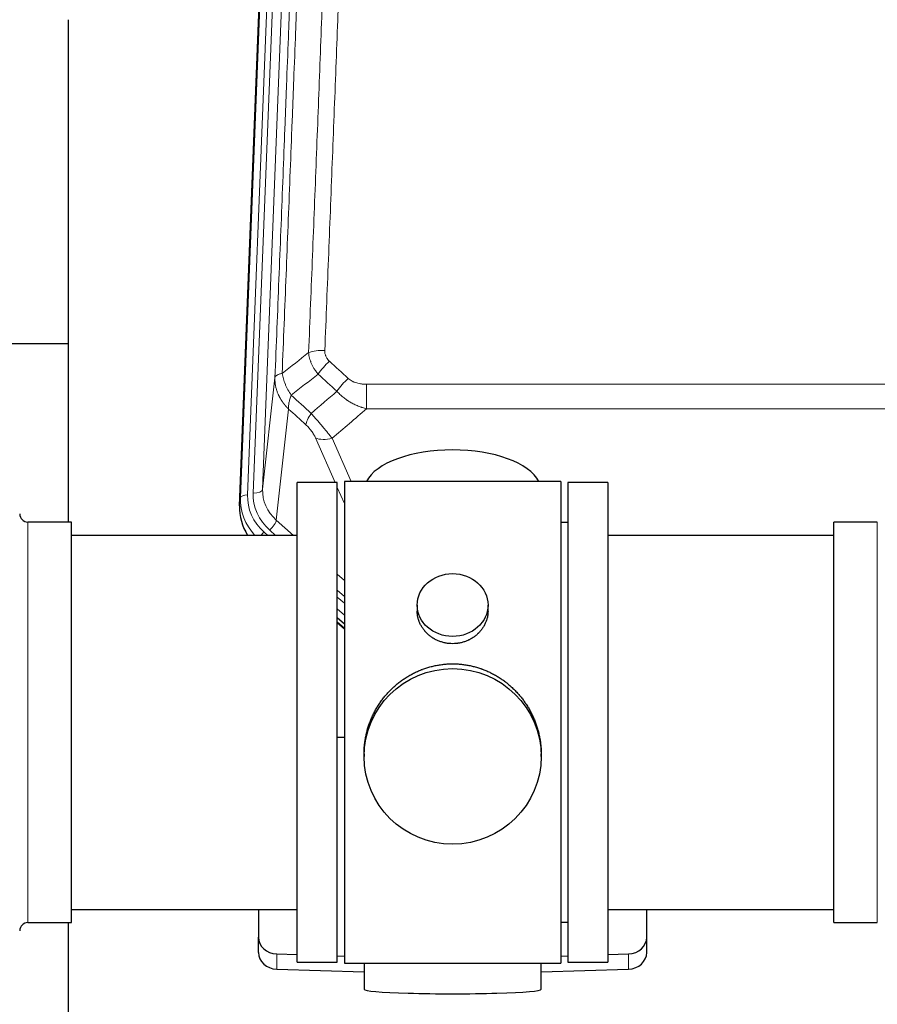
# Model space of a CAD drawing. Header units: inches. Extents: x 0 to 23760, y -13 to 16800.
# Tile 47 of 256: x 4060 to 4425, y 7648 to 8066. Entities that reach past the tile are written whole.
import ezdxf

# ---------------------------------------------------------------- set-up
doc = ezdxf.new("R2010")
doc.units = ezdxf.units.IN
doc.layers.add('1', color=7, linetype='Continuous', true_color=0xffffff)

msp = doc.modelspace()

# ---------------------------------------------------------------- linework, layer by layer
at = {"layer": '1', "color": 110, "linetype": 'Continuous', "lineweight": 13}
for p, q in [((4170.249, 8197.162), (4157.139, 7864.14)), ((4159.53, 7864.975), (4172.597, 8196.869)), ((4176.589, 8198.496), (4163.522, 7866.602)), ((4154.145, 7862.92), (4167.255, 8195.942)), ((4163.522, 7866.602), (4168.77, 7914.008)), ((4207.7, 7911.208), (4207.7, 7900.776)), ((4207.7, 7911.208), (4440.872, 7911.208)), ((4174.585, 7900.656), (4169.36, 7853.457)), ((4440.872, 7900.776), (4207.7, 7900.776)), ((4194.324, 7869.475), (4186.012, 7888.406)), ((4193.073, 7888.257), (4201.131, 7869.904)), ((4198.286, 7860.45), (4195.286, 7867.282)), ((4153.764, 7859.482), (4154.145, 7862.92)), ((4169.36, 7853.457), (4176.668, 7846.975)), ((4063.786, 7682.325), (4063.786, 7852.625)), ((4166.536, 7849.201), (4169.045, 7846.975)), ((4424.786, 7843.004), (4424.786, 7852.625)), ((4164.144, 7848.365), (4165.711, 7846.975)), ((4424.786, 7682.325), (4424.786, 7843.004)), ((4195.285, 7830.46), (4198.286, 7827.799)), ((4195.286, 7823.699), (4198.286, 7821.038)), ((4195.286, 7820.742), (4198.286, 7818.081)), ((4198.285, 7813.01), (4195.286, 7815.671)), ((4195.286, 7810.163), (4198.286, 7807.502)), ((4169.507, 7662.558), (4169.507, 7669.023)), ((4319.065, 7662.558), (4319.065, 7669.023))]:
    msp.add_line(p, q, dxfattribs=at)
at = {"layer": '1', "color": 2, "linetype": 'Continuous', "lineweight": 25}
for p, q in [((4153.764, 7859.482), (4166.882, 8192.683)), ((4080.946, 8066.203), (4080.946, 7852.625)), ((4080.977, 7928.346), (4009.011, 7928.346)), ((4198.286, 7869.905), (4198.286, 7665.045)), ((4290.286, 7869.905), (4198.286, 7869.905)), ((4290.286, 7869.905), (4290.286, 7665.045)), ((4195.286, 7869.475), (4178.286, 7869.475)), ((4178.286, 7665.475), (4178.286, 7869.475)), ((4195.286, 7665.475), (4195.286, 7869.475)), ((4293.286, 7869.475), (4293.286, 7665.475)), ((4310.286, 7869.475), (4293.286, 7869.475)), ((4310.286, 7869.475), (4310.286, 7665.475)), ((4082.286, 7852.625), (4063.786, 7852.625)), ((4082.286, 7682.325), (4082.286, 7852.625)), ((4293.286, 7852.475), (4290.286, 7852.475)), ((4406.286, 7843.004), (4406.286, 7852.625)), ((4424.786, 7852.625), (4406.286, 7852.625)), ((4178.286, 7846.975), (4082.286, 7846.975)), ((4406.286, 7846.975), (4310.286, 7846.975)), ((4406.286, 7682.325), (4406.286, 7843.004)), ((4229.238, 7817.344), (4229.238, 7814.771)), ((4259.334, 7814.759), (4259.334, 7817.344)), ((4198.286, 7809.235), (4195.286, 7811.896)), ((4195.285, 7809.896), (4198.286, 7807.234)), ((4198.286, 7761.079), (4195.287, 7760.986)), ((4206.646, 7754.124), (4206.646, 7752.987)), ((4281.926, 7752.987), (4281.926, 7754.124)), ((4082.286, 7687.975), (4178.286, 7687.975)), ((4161.786, 7687.975), (4161.786, 7676.114)), ((4310.286, 7687.975), (4406.286, 7687.975)), ((4326.786, 7676.114), (4326.786, 7687.975)), ((4063.786, 7682.325), (4082.286, 7682.325)), ((4080.946, 7682.328), (4080.946, 7643.122)), ((4290.286, 7682.475), (4293.286, 7682.475)), ((4406.286, 7682.325), (4424.786, 7682.325)), ((4161.786, 7669.65), (4161.786, 7676.114)), ((4326.786, 7669.65), (4326.786, 7676.114)), ((4169.507, 7669.023), (4178.286, 7668.751)), ((4310.286, 7668.751), (4319.065, 7669.023)), ((4178.286, 7665.475), (4195.286, 7665.475)), ((4195.287, 7668.224), (4198.286, 7668.131)), ((4198.286, 7665.045), (4245.731, 7665.045)), ((4206.622, 7665.045), (4206.622, 7653.982)), ((4245.731, 7665.045), (4290.286, 7665.045)), ((4281.95, 7653.982), (4281.95, 7665.045)), ((4290.286, 7668.131), (4293.285, 7668.224)), ((4293.286, 7665.475), (4310.286, 7665.475)), ((4169.507, 7662.558), (4206.623, 7661.408)), ((4281.949, 7661.408), (4319.065, 7662.558))]:
    msp.add_line(p, q, dxfattribs=at)
for centre, start, end in [((4063.786, 7856.125), 180, 270), ((4063.786, 7678.825), 90, 180)]:
    msp.add_arc(centre, 3.5, start, end, dxfattribs=at)
at = {"layer": '1', "color": 110, "linetype": 'Continuous', "lineweight": 13}
for centre, major_axis, ratio, start_param, end_param in [((4189.961, 7921.299), (9.992, -0.404), 0.431453, 1.5882535, 2.3480729), ((4191.933, 7916.706), (-6.729, -7.397), 0.3051216, 4.388767, 5.1358022), ((4199.941, 7909.413), (6.736, 7.391), 0.3030979, 1.2497453, 1.9956357), ((4188.986, 7900.026), (6.719, 7.407), 0.3029797, 1.994528, 2.7400357), ((4193.073, 7894.428), (9.156, 4.02), 0.5833249, 3.617995, 4.4616661), ((4159.53, 7866.822), (-3.997, 0.157), 0.4614673, 1.5889619, 3.1073983), ((4183.55, 7866.104), (-20.033, -0.591), 0.8872905, 6.2219242, 7.0410373), ((4181.158, 7862.036), (27.029, -0.244), 0.8851019, 3.1148362, 3.8326992), ((4157.139, 7862.754), (-2.998, 0.118), 0.4614673, 4.7305545, 6.248991), ((4181.158, 7863.421), (-24.034, -0.11), 0.8859493, 6.2442616, 7.0633748), ((4183.55, 7864.257), (-24.034, -0.11), 0.8859493, 6.2442616, 7.0633748), ((4166.536, 7851.048), (-2.654, -2.992), 0.3265056, 1.2180917, 2.7365282), ((4164.144, 7846.98), (-1.991, -2.244), 0.3265056, 4.3596844, 4.9963838)]:
    msp.add_ellipse(centre, major_axis=major_axis, ratio=ratio, start_param=start_param, end_param=end_param, dxfattribs=at)
at = {"layer": '1', "color": 2, "linetype": 'Continuous', "lineweight": 25}
for centre, major_axis, ratio, start_param, end_param in [((4244.286, 7865.933), (-37.64, 0), 0.4617486, 3.372107, 6.0525728), ((4180.786, 7858.673), (-27.038, -0.124), 0.8859493, 6.2442616, 6.7882167), ((4169.786, 7676.114), (-8, 0), 0.8870108, 0, 1.5358897), ((4318.786, 7676.114), (-8, 0), 0.8870108, 1.6057029, 3.1415927), ((4169.786, 7669.65), (-8, 0), 0.8870108, 0, 1.5358897), ((4318.786, 7669.65), (-8, 0), 0.8870108, 1.6057029, 3.1415927), ((4244.286, 7653.982), (-37.664, 0), 0.0504434, 0, 3.1415927)]:
    msp.add_ellipse(centre, major_axis=major_axis, ratio=ratio, start_param=start_param, end_param=end_param, dxfattribs=at)
for centre, major_axis, ratio in [((4244.286, 7817.344), (15.048, 0), 0.8870108), ((4244.286, 7752.987), (-37.64, 0), 0.9914449)]:
    msp.add_ellipse(centre, major_axis=major_axis, ratio=ratio, dxfattribs=at)
at = {"layer": '1', "color": 110, "linetype": 'Continuous', "lineweight": 13}
for points, knots in [([(4183.077, 7924.656), (4183.635, 7938.469), (4184.738, 7965.964), (4186.347, 8006.816), (4187.391, 8033.79), (4188.163, 8053.923), (4188.546, 8063.965), (4188.925, 8073.97), (4189.176, 8080.632), (4189.301, 8083.959), (4189.926, 8100.573), (4190.418, 8113.793), (4191.144, 8133.517), (4191.384, 8140.073), (4191.861, 8153.147), (4192.097, 8159.666), (4192.8, 8179.164), (4193.722, 8205.011), (4194.613, 8230.556), (4195.051, 8243.253)], [0, 0, 0, 0, 0.125, 0.25, 0.375, 0.375, 0.4375, 0.46875, 0.46875, 0.5, 0.5, 0.625, 0.625, 0.6875, 0.6875, 0.75, 0.75, 0.875, 1, 1, 1, 1]), ([(4201.919, 8244.619), (4201.481, 8231.906), (4200.591, 8206.328), (4199.67, 8180.448), (4198.968, 8160.925), (4198.732, 8154.399), (4198.257, 8141.308), (4198.017, 8134.744), (4197.291, 8114.995), (4196.8, 8101.757), (4196.177, 8085.122), (4196.051, 8081.791), (4195.8, 8075.121), (4195.422, 8065.103), (4195.039, 8055.048), (4194.269, 8034.889), (4193.226, 8007.881), (4191.619, 7966.977), (4190.518, 7939.447), (4189.961, 7925.616)], [0, 0, 0, 0, 0.125, 0.25, 0.25, 0.3125, 0.3125, 0.375, 0.375, 0.5, 0.5, 0.53125, 0.53125, 0.5625, 0.625, 0.625, 0.75, 0.875, 1, 1, 1, 1]), ([(4184.055, 8239.685), (4183.999, 8238.073), (4183.943, 8236.459), (4183.831, 8233.23), (4183.663, 8228.383), (4183.267, 8217.048), (4182.923, 8207.288), (4182.23, 8187.712), (4181.29, 8161.456), (4179.831, 8121.611), (4178.827, 8094.74), (4178.253, 8079.539), (4178.189, 8077.849), (4178.061, 8074.466), (4177.869, 8069.389), (4177.417, 8057.518), (4177.026, 8047.304), (4176.697, 8038.769), (4176.631, 8037.061), (4176.5, 8033.643), (4176.301, 8028.513), (4175.836, 8016.521), (4175.433, 8006.205), (4174.622, 7985.523), (4173.525, 7957.815), (4172.397, 7929.841), (4171.826, 7915.788)], [0, 0, 0, 0, 0.015625, 0.015625, 0.03125, 0.0625, 0.125, 0.125, 0.25, 0.375, 0.5, 0.5, 0.515625, 0.515625, 0.53125, 0.5625, 0.625, 0.625, 0.640625, 0.640625, 0.65625, 0.6875, 0.75, 0.75, 0.875, 1, 1, 1, 1]), ([(4168.77, 7914.008), (4169.34, 7928.008), (4170.464, 7955.875), (4171.559, 7983.479), (4172.368, 8004.083), (4172.77, 8014.36), (4173.233, 8026.307), (4173.431, 8031.418), (4173.563, 8034.823), (4173.628, 8036.524), (4173.956, 8045.027), (4174.346, 8055.202), (4174.797, 8067.028), (4174.989, 8072.086), (4175.116, 8075.456), (4175.18, 8077.14), (4175.752, 8092.284), (4176.754, 8119.052), (4178.208, 8158.746), (4179.615, 8197.98), (4180.52, 8223.829), (4180.965, 8236.676)], [0, 0, 0, 0, 0.125, 0.25, 0.25, 0.3125, 0.34375, 0.359375, 0.359375, 0.375, 0.375, 0.4375, 0.46875, 0.484375, 0.484375, 0.5, 0.5, 0.625, 0.75, 0.875, 1, 1, 1, 1]), ([(4187.11, 7915.538), (4186.82, 7915.882), (4186.543, 7916.233), (4186.214, 7916.681), (4186.149, 7916.771), (4186.021, 7916.952), (4185.958, 7917.043), (4185.771, 7917.316), (4185.651, 7917.499), (4185.301, 7918.053), (4184.866, 7918.799), (4184.494, 7919.562), (4184.238, 7920.141), (4184.157, 7920.335), (4184.041, 7920.628), (4184.003, 7920.726), (4183.93, 7920.922), (4183.894, 7921.02), (4183.722, 7921.511), (4183.601, 7921.903), (4183.394, 7922.689), (4183.22, 7923.475), (4183.114, 7924.262), (4183.077, 7924.656)], [0, 0, 0, 0, 0.125, 0.125, 0.15625, 0.15625, 0.1875, 0.1875, 0.25, 0.25, 0.375, 0.5, 0.5, 0.5625, 0.5625, 0.59375, 0.59375, 0.625, 0.625, 0.75, 0.75, 0.875, 1, 1, 1, 1]), ([(4191.933, 7921.005), (4191.766, 7921.157), (4191.608, 7921.315), (4191.422, 7921.523), (4191.386, 7921.565), (4191.313, 7921.649), (4191.278, 7921.692), (4191.173, 7921.821), (4191.107, 7921.909), (4190.914, 7922.175), (4190.68, 7922.54), (4190.489, 7922.925), (4190.363, 7923.222), (4190.324, 7923.322), (4190.269, 7923.474), (4190.252, 7923.525), (4190.218, 7923.627), (4190.203, 7923.679), (4190.127, 7923.936), (4190.079, 7924.143), (4190.006, 7924.56), (4189.981, 7924.769), (4189.954, 7925.191), (4189.952, 7925.403), (4189.961, 7925.616)], [0, 0, 0, 0, 0.125, 0.125, 0.15625, 0.15625, 0.1875, 0.1875, 0.25, 0.25, 0.375, 0.5, 0.5, 0.5625, 0.5625, 0.59375, 0.59375, 0.625, 0.625, 0.75, 0.75, 0.875, 0.875, 1, 1, 1, 1]), ([(4171.826, 7915.788), (4171.599, 7915.752), (4171.383, 7915.71), (4170.973, 7915.614), (4170.778, 7915.561), (4170.414, 7915.445), (4170.244, 7915.381), (4169.93, 7915.246), (4169.786, 7915.173), (4169.525, 7915.02), (4169.407, 7914.939), (4169.202, 7914.77), (4169.113, 7914.682), (4168.89, 7914.407), (4168.8, 7914.212), (4168.77, 7914.008)], [0, 0, 0, 0, 0.125, 0.125, 0.25, 0.25, 0.375, 0.375, 0.5, 0.5, 0.625, 0.625, 0.75, 0.75, 1, 1, 1, 1]), ([(4175.691, 7906.543), (4175.188, 7907.291), (4174.725, 7908.058), (4174.099, 7909.22), (4173.902, 7909.609), (4173.529, 7910.39), (4173.355, 7910.781), (4172.867, 7911.955), (4172.589, 7912.737), (4172.133, 7914.281), (4171.954, 7915.044), (4171.826, 7915.788)], [0, 0, 0, 0, 0.25, 0.25, 0.375, 0.375, 0.5, 0.5, 0.75, 0.75, 1, 1, 1, 1]), ([(4174.585, 7900.656), (4174.568, 7900.673), (4174.533, 7900.707), (4174.482, 7900.757), (4174.431, 7900.808), (4174.38, 7900.859), (4174.329, 7900.91), (4174.278, 7900.961), (4174.228, 7901.012), (4174.177, 7901.064), (4174.127, 7901.115), (4174.077, 7901.167), (4174.027, 7901.219), (4173.977, 7901.272), (4173.927, 7901.324), (4173.878, 7901.377), (4173.829, 7901.429), (4173.779, 7901.482), (4173.731, 7901.535), (4173.682, 7901.588), (4173.633, 7901.642), (4173.585, 7901.695), (4173.536, 7901.749), (4173.488, 7901.803), (4173.44, 7901.857), (4173.393, 7901.912), (4173.345, 7901.966), (4173.298, 7902.021), (4173.25, 7902.075), (4173.203, 7902.13), (4173.157, 7902.185), (4173.11, 7902.241), (4173.063, 7902.296), (4173.017, 7902.352), (4172.971, 7902.407), (4172.925, 7902.463), (4172.879, 7902.519), (4172.834, 7902.576), (4172.789, 7902.632), (4172.743, 7902.689), (4172.698, 7902.745), (4172.654, 7902.802), (4172.609, 7902.859), (4172.565, 7902.916), (4172.521, 7902.974), (4172.477, 7903.031), (4172.433, 7903.089), (4172.389, 7903.147), (4172.346, 7903.205), (4172.303, 7903.263), (4172.26, 7903.321), (4172.217, 7903.38), (4172.174, 7903.438), (4172.132, 7903.497), (4172.09, 7903.556), (4172.048, 7903.615), (4172.006, 7903.675), (4171.965, 7903.734), (4171.924, 7903.793), (4171.883, 7903.853), (4171.842, 7903.913), (4171.801, 7903.973), (4171.761, 7904.033), (4171.721, 7904.094), (4171.681, 7904.154), (4171.641, 7904.215), (4171.601, 7904.275), (4171.562, 7904.336), (4171.523, 7904.397), (4171.484, 7904.458), (4171.445, 7904.52), (4171.407, 7904.581), (4171.369, 7904.643), (4171.331, 7904.705), (4171.293, 7904.767), (4171.256, 7904.829), (4171.219, 7904.891), (4171.182, 7904.953), (4171.145, 7905.016), (4171.108, 7905.078), (4171.072, 7905.141), (4171.036, 7905.204), (4171, 7905.267), (4170.965, 7905.33), (4170.929, 7905.393), (4170.894, 7905.457), (4170.859, 7905.52), (4170.825, 7905.584), (4170.79, 7905.648), (4170.756, 7905.712), (4170.723, 7905.776), (4170.689, 7905.84), (4170.656, 7905.905), (4170.623, 7905.969), (4170.59, 7906.034), (4170.557, 7906.098), (4170.525, 7906.163), (4170.493, 7906.228), (4170.461, 7906.293), (4170.43, 7906.359), (4170.398, 7906.424), (4170.367, 7906.49), (4170.336, 7906.555), (4170.306, 7906.621), (4170.276, 7906.687), (4170.246, 7906.753), (4170.216, 7906.819), (4170.187, 7906.885), (4169.989, 7907.336), (4169.655, 7908.186), (4169.266, 7909.454), (4168.98, 7910.753), (4168.803, 7912.076), (4168.759, 7913.002), (4168.76, 7913.526), (4168.761, 7913.647), (4168.763, 7913.767), (4168.766, 7913.888), (4168.769, 7913.968), (4168.77, 7914.008)], [0, 0, 0, 0, 0.0045083, 0.0090195, 0.0135338, 0.0180512, 0.0225715, 0.0270949, 0.0316214, 0.0361509, 0.0406834, 0.0452189, 0.0497575, 0.0542992, 0.0588439, 0.0633916, 0.0679424, 0.0724963, 0.0770532, 0.0816132, 0.0861762, 0.0907423, 0.0953114, 0.0998837, 0.104459, 0.1090373, 0.1136188, 0.1182033, 0.1227909, 0.1273815, 0.1319753, 0.1365721, 0.141172, 0.145775, 0.1503811, 0.1549903, 0.1596025, 0.1642179, 0.1688364, 0.1734579, 0.1780826, 0.1827103, 0.1873412, 0.1919752, 0.1966123, 0.2012524, 0.2058957, 0.2105422, 0.2151917, 0.2198443, 0.2245001, 0.229159, 0.233821, 0.2384861, 0.2431544, 0.2478258, 0.2525003, 0.2571779, 0.2618587, 0.2665427, 0.2712297, 0.2759199, 0.2806133, 0.2853097, 0.2900094, 0.2947122, 0.2994181, 0.3041272, 0.3088394, 0.3135548, 0.3182733, 0.322995, 0.3277199, 0.3324479, 0.3371791, 0.3419135, 0.346651, 0.3513917, 0.3561355, 0.3608826, 0.3656328, 0.3703861, 0.3751427, 0.3799024, 0.3846654, 0.3894315, 0.3942008, 0.3989732, 0.4037489, 0.4085278, 0.4133098, 0.4180951, 0.4228835, 0.4276751, 0.43247, 0.437268, 0.4420692, 0.4468737, 0.4516813, 0.4564922, 0.4613063, 0.4661235, 0.470944, 0.4757677, 0.4805947, 0.4854248, 0.4902582, 0.4950947, 0.4999345, 0.5888915, 0.6791125, 0.7706071, 0.8633844, 0.9574535, 0.965938, 0.9744348, 0.9829441, 0.9914659, 1, 1, 1, 1]), ([(4207.7, 7911.208), (4207.346, 7911.208), (4206.993, 7911.218), (4206.552, 7911.245), (4206.464, 7911.251), (4206.288, 7911.265), (4206.199, 7911.272), (4205.936, 7911.297), (4205.761, 7911.316), (4205.239, 7911.383), (4204.894, 7911.44), (4204.212, 7911.579), (4203.874, 7911.662), (4203.207, 7911.856), (4202.877, 7911.968), (4202.511, 7912.112), (4202.47, 7912.129), (4202.39, 7912.162), (4202.269, 7912.212), (4201.992, 7912.334), (4201.76, 7912.448), (4201.305, 7912.686), (4201.014, 7912.861), (4200.457, 7913.244), (4200.192, 7913.454), (4199.941, 7913.683)], [0, 0, 0, 0, 0.125, 0.125, 0.15625, 0.15625, 0.1875, 0.1875, 0.25, 0.25, 0.375, 0.375, 0.5, 0.5, 0.625, 0.625, 0.640625, 0.640625, 0.65625, 0.6875, 0.75, 0.75, 0.875, 0.875, 1, 1, 1, 1]), ([(4207.7, 7900.776), (4207.102, 7900.928), (4206.434, 7901.122), (4205.771, 7901.342), (4205.624, 7901.392), (4205.55, 7901.417), (4205.329, 7901.493), (4205.183, 7901.546), (4204.745, 7901.706), (4204.456, 7901.817), (4203.594, 7902.167), (4203.028, 7902.419), (4201.916, 7902.964), (4201.369, 7903.257), (4200.563, 7903.727), (4200.163, 7903.97), (4199.77, 7904.225), (4199.574, 7904.354), (4199.509, 7904.398), (4199.379, 7904.486), (4199.314, 7904.53), (4198.735, 7904.929), (4198.239, 7905.301), (4197.284, 7906.078), (4196.825, 7906.484), (4195.945, 7907.329), (4195.524, 7907.769), (4195.124, 7908.227)], [0, 0, 0, 0, 0.125, 0.140625, 0.140625, 0.15625, 0.15625, 0.1875, 0.1875, 0.25, 0.25, 0.375, 0.375, 0.5, 0.5, 0.5625, 0.59375, 0.59375, 0.609375, 0.609375, 0.625, 0.625, 0.75, 0.75, 0.875, 0.875, 1, 1, 1, 1]), ([(4174.585, 7900.656), (4174.539, 7901.029), (4174.53, 7901.44), (4174.57, 7902.105), (4174.593, 7902.335), (4174.655, 7902.809), (4174.695, 7903.053), (4174.792, 7903.554), (4174.849, 7903.811), (4174.978, 7904.335), (4175.05, 7904.602), (4175.209, 7905.144), (4175.296, 7905.42), (4175.484, 7905.977), (4175.584, 7906.259), (4175.691, 7906.543)], [0, 0, 0, 0, 0.25, 0.25, 0.375, 0.375, 0.5, 0.5, 0.625, 0.625, 0.75, 0.75, 0.875, 0.875, 1, 1, 1, 1]), ([(4193.073, 7888.257), (4192.751, 7888.657), (4192.421, 7889.066), (4191.743, 7889.899), (4191.396, 7890.323), (4190.862, 7890.972), (4190.682, 7891.191), (4190.409, 7891.521), (4190.317, 7891.632), (4190.178, 7891.799), (4190.132, 7891.855), (4190.039, 7891.967), (4189.993, 7892.022), (4189.574, 7892.525), (4188.824, 7893.423), (4188.059, 7894.329), (4187.48, 7895.01), (4187.286, 7895.238), (4186.994, 7895.58), (4186.896, 7895.695), (4186.749, 7895.866), (4186.7, 7895.924), (4186.602, 7896.038), (4186.553, 7896.095), (4186.113, 7896.608), (4185.724, 7897.06), (4184.948, 7897.955), (4184.562, 7898.398), (4184.178, 7898.836)], [0, 0, 0, 0, 0.125, 0.125, 0.25, 0.25, 0.3125, 0.3125, 0.34375, 0.34375, 0.359375, 0.359375, 0.375, 0.375, 0.5, 0.625, 0.625, 0.6875, 0.6875, 0.71875, 0.71875, 0.734375, 0.734375, 0.75, 0.75, 0.875, 0.875, 1, 1, 1, 1]), ([(4181.925, 7894.004), (4182.144, 7893.805), (4182.36, 7893.599), (4182.786, 7893.169), (4182.996, 7892.947), (4183.254, 7892.658), (4183.305, 7892.6), (4183.407, 7892.483), (4183.558, 7892.307), (4183.704, 7892.13), (4183.99, 7891.773), (4184.173, 7891.533), (4184.523, 7891.048), (4184.69, 7890.803), (4184.869, 7890.525), (4184.889, 7890.494), (4184.928, 7890.432), (4184.987, 7890.34), (4185.119, 7890.125), (4185.227, 7889.942), (4185.435, 7889.58), (4185.563, 7889.341), (4185.801, 7888.87), (4185.911, 7888.637), (4186.012, 7888.406)], [0, 0, 0, 0, 0.125, 0.125, 0.25, 0.25, 0.28125, 0.28125, 0.3125, 0.375, 0.375, 0.5, 0.5, 0.625, 0.625, 0.640625, 0.640625, 0.65625, 0.6875, 0.75, 0.75, 0.875, 0.875, 1, 1, 1, 1])]:
    msp.add_open_spline(points, degree=3, knots=knots, dxfattribs=at)
for points in [[(4171.826, 7915.788), (4175.574, 7918.749), (4179.325, 7921.704), (4183.077, 7924.656)], [(4191.933, 7921.005), (4194.603, 7918.566), (4197.272, 7916.126), (4199.941, 7913.683)], [(4187.11, 7915.538), (4183.302, 7912.544), (4179.495, 7909.546), (4175.691, 7906.543)], [(4195.124, 7908.227), (4192.453, 7910.666), (4189.782, 7913.103), (4187.11, 7915.538)], [(4184.178, 7898.836), (4187.828, 7901.965), (4191.477, 7905.096), (4195.124, 7908.227)], [(4175.691, 7906.543), (4178.52, 7903.976), (4181.349, 7901.407), (4184.178, 7898.836)], [(4181.925, 7894.004), (4179.478, 7896.223), (4177.032, 7898.441), (4174.585, 7900.656)], [(4207.7, 7900.776), (4202.828, 7896.601), (4197.952, 7892.427), (4193.073, 7888.257)]]:
    msp.add_open_spline(points, degree=3, dxfattribs=at)
at = {"layer": '1', "color": 2, "linetype": 'Continuous', "lineweight": 25}
for points, knots in [([(4259.334, 7814.761), (4259.333, 7814.331), (4259.31, 7813.899), (4259.25, 7813.353), (4259.236, 7813.242), (4259.206, 7813.021), (4259.156, 7812.691), (4259.092, 7812.363), (4258.948, 7811.712), (4258.829, 7811.282), (4258.544, 7810.43), (4258.379, 7810.009), (4258.096, 7809.385), (4257.996, 7809.178), (4257.863, 7808.921), (4257.836, 7808.87), (4257.782, 7808.768), (4257.699, 7808.615), (4257.614, 7808.464), (4257.323, 7807.964), (4257.07, 7807.576), (4256.526, 7806.822), (4256.234, 7806.457), (4255.768, 7805.928), (4255.607, 7805.754), (4255.359, 7805.498), (4255.233, 7805.372), (4255.104, 7805.247), (4255.017, 7805.164), (4254.974, 7805.122), (4254.58, 7804.753), (4254.215, 7804.443), (4253.457, 7803.858), (4253.064, 7803.583), (4252.249, 7803.069), (4251.828, 7802.83), (4251.284, 7802.553), (4251.174, 7802.499), (4250.953, 7802.393), (4250.841, 7802.342), (4250.505, 7802.191), (4250.279, 7802.095), (4249.597, 7801.826), (4249.135, 7801.669), (4248.197, 7801.397), (4247.721, 7801.283), (4246.997, 7801.144), (4246.754, 7801.104), (4246.386, 7801.051), (4246.264, 7801.035), (4246.079, 7801.013), (4246.017, 7801.007), (4245.893, 7800.993), (4245.831, 7800.987), (4245.276, 7800.935), (4244.783, 7800.911), (4243.8, 7800.911), (4243.31, 7800.934), (4242.333, 7801.025), (4241.845, 7801.094), (4241.238, 7801.209), (4241.116, 7801.233), (4240.873, 7801.285), (4240.511, 7801.367), (4240.154, 7801.461), (4239.447, 7801.665), (4238.985, 7801.823), (4238.079, 7802.179), (4237.636, 7802.378), (4236.984, 7802.707), (4236.769, 7802.822), (4236.45, 7803.003), (4236.344, 7803.065), (4236.135, 7803.19), (4236.031, 7803.253), (4235.518, 7803.577), (4235.123, 7803.853), (4234.366, 7804.436), (4234.003, 7804.744), (4233.309, 7805.393), (4232.977, 7805.733), (4232.623, 7806.134), (4232.584, 7806.178), (4232.506, 7806.268), (4232.391, 7806.404), (4232.129, 7806.723), (4231.916, 7807.002), (4231.507, 7807.568), (4231.255, 7807.955), (4230.792, 7808.749), (4230.581, 7809.155), (4230.297, 7809.779), (4230.208, 7809.99), (4230.082, 7810.309), (4230.041, 7810.416), (4229.963, 7810.629), (4229.926, 7810.736), (4229.746, 7811.272), (4229.626, 7811.703), (4229.434, 7812.569), (4229.361, 7813.004), (4229.288, 7813.66), (4229.27, 7813.879), (4229.251, 7814.209), (4229.244, 7814.374), (4229.24, 7814.54), (4229.239, 7814.65), (4229.238, 7814.705), (4229.238, 7814.763), (4229.238, 7814.766), (4229.238, 7814.769)], [0, 0, 0, 0, 0.0308202, 0.0308202, 0.0386347, 0.0386347, 0.0464491, 0.062078, 0.062078, 0.0933358, 0.0933358, 0.1245936, 0.1245936, 0.1402226, 0.1402226, 0.1441298, 0.1441298, 0.148037, 0.1558515, 0.1558515, 0.1871093, 0.1871093, 0.2183671, 0.2183671, 0.233996, 0.233996, 0.2418105, 0.2457177, 0.2457177, 0.2496249, 0.2496249, 0.2808827, 0.2808827, 0.3121405, 0.3121405, 0.3433983, 0.3433983, 0.3512128, 0.3512128, 0.3590273, 0.3590273, 0.3746562, 0.3746562, 0.405914, 0.405914, 0.4371718, 0.4371718, 0.4528007, 0.4528007, 0.4606152, 0.4606152, 0.4645224, 0.4645224, 0.4684296, 0.4684296, 0.4996874, 0.4996874, 0.5309452, 0.5309452, 0.5622031, 0.5622031, 0.5700175, 0.5700175, 0.577832, 0.5934609, 0.5934609, 0.6247187, 0.6247187, 0.6559765, 0.6559765, 0.6716054, 0.6716054, 0.6794199, 0.6794199, 0.6872343, 0.6872343, 0.7184921, 0.7184921, 0.7497499, 0.7497499, 0.7810078, 0.7810078, 0.784915, 0.784915, 0.7888222, 0.7966367, 0.8122656, 0.8122656, 0.8435234, 0.8435234, 0.8747812, 0.8747812, 0.8904101, 0.8904101, 0.8982246, 0.8982246, 0.906039, 0.906039, 0.9372968, 0.9372968, 0.9685546, 0.9685546, 0.9841835, 0.9841835, 0.991998, 0.9959052, 0.9959052, 0.9998125, 0.9998125, 1, 1, 1, 1]), ([(4206.646, 7754.077), (4206.646, 7754.089), (4206.646, 7754.716), (4206.677, 7755.957), (4206.815, 7757.798), (4207.044, 7759.636), (4207.257, 7760.859), (4207.441, 7761.776), (4207.522, 7762.157), (4207.609, 7762.539), (4207.645, 7762.692), (4207.663, 7762.768), (4207.717, 7762.997), (4207.904, 7763.757), (4208.28, 7765.109), (4208.865, 7766.877), (4209.533, 7768.611), (4210.284, 7770.312), (4211.116, 7771.979), (4211.727, 7773.068), (4212.126, 7773.741), (4212.206, 7773.875), (4212.369, 7774.143), (4212.615, 7774.542), (4212.868, 7774.935), (4213.382, 7775.714), (4214.089, 7776.734), (4215.218, 7778.205), (4216.412, 7779.619), (4217.673, 7780.976), (4218.559, 7781.842), (4219.241, 7782.477), (4219.586, 7782.791), (4219.937, 7783.099), (4220.173, 7783.303), (4220.291, 7783.405), (4220.886, 7783.907), (4221.853, 7784.685), (4223.351, 7785.775), (4224.894, 7786.787), (4226.485, 7787.723), (4228.123, 7788.582), (4229.248, 7789.102), (4230.103, 7789.472), (4230.534, 7789.652), (4230.97, 7789.824), (4231.189, 7789.909), (4231.262, 7789.937), (4231.408, 7789.993), (4232.065, 7790.241), (4233.315, 7790.672), (4235.097, 7791.188), (4236.897, 7791.611), (4238.716, 7791.942), (4240.553, 7792.181), (4241.79, 7792.277), (4242.722, 7792.326), (4243.19, 7792.344), (4243.737, 7792.355), (4243.972, 7792.357), (4244.129, 7792.358), (4244.208, 7792.358), (4244.286, 7792.358)], [0, 0, 0, 0, 0.0006246, 0.0318551, 0.0630856, 0.0943161, 0.1255465, 0.1255465, 0.1411618, 0.1450656, 0.1450656, 0.1489694, 0.1489694, 0.156777, 0.1880075, 0.219238, 0.2504685, 0.2816989, 0.3129294, 0.3441599, 0.3441599, 0.3519675, 0.3519675, 0.3597751, 0.3753904, 0.3753904, 0.4066209, 0.4378513, 0.4690818, 0.5003123, 0.5315428, 0.5315428, 0.547158, 0.5549656, 0.5549656, 0.5627733, 0.5627733, 0.5940037, 0.6252342, 0.6564647, 0.6876952, 0.7189257, 0.7501562, 0.7501562, 0.7657714, 0.773579, 0.773579, 0.7774828, 0.7774828, 0.7813866, 0.8126171, 0.8438476, 0.8750781, 0.9063086, 0.937539, 0.9687695, 0.9687695, 0.9843848, 0.9921924, 0.9960962, 0.9960962, 1, 1, 1, 1]), ([(4244.286, 7792.358), (4244.914, 7792.358), (4246.163, 7792.326), (4248.02, 7792.181), (4249.86, 7791.942), (4251.683, 7791.609), (4253.49, 7791.184), (4254.683, 7790.838), (4255.574, 7790.555), (4255.87, 7790.457), (4256.239, 7790.329), (4256.313, 7790.303), (4256.46, 7790.251), (4256.681, 7790.173), (4257.486, 7789.877), (4258.782, 7789.354), (4260.464, 7788.575), (4262.101, 7787.716), (4263.694, 7786.777), (4265.244, 7785.759), (4266.248, 7785.028), (4266.866, 7784.554), (4266.989, 7784.458), (4267.234, 7784.265), (4267.599, 7783.975), (4267.958, 7783.678), (4268.667, 7783.077), (4269.591, 7782.255), (4270.913, 7780.961), (4272.171, 7779.607), (4273.365, 7778.192), (4274.119, 7777.208), (4274.668, 7776.455), (4274.938, 7776.074), (4275.203, 7775.688), (4275.378, 7775.429), (4275.464, 7775.299), (4275.894, 7774.646), (4276.554, 7773.588), (4277.463, 7771.966), (4278.29, 7770.307), (4279.038, 7768.612), (4279.705, 7766.881), (4280.096, 7765.702), (4280.368, 7764.809), (4280.498, 7764.36), (4280.642, 7763.832), (4280.701, 7763.605), (4280.74, 7763.453), (4280.76, 7763.377), (4280.932, 7762.693), (4281.207, 7761.476), (4281.527, 7759.646), (4281.756, 7757.812), (4281.894, 7755.973), (4281.926, 7754.725), (4281.926, 7754.091), (4281.926, 7754.071)], [0, 0, 0, 0, 0.0312188, 0.0624376, 0.0936563, 0.1248751, 0.1560939, 0.1873127, 0.1873127, 0.2029221, 0.2029221, 0.2068244, 0.2068244, 0.2107268, 0.2185315, 0.2497502, 0.280969, 0.3121878, 0.3434066, 0.3746254, 0.4058442, 0.4058442, 0.4136489, 0.4136489, 0.4214535, 0.4370629, 0.4370629, 0.4682817, 0.4995005, 0.5307193, 0.5619381, 0.5931568, 0.5931568, 0.6087662, 0.6165709, 0.6165709, 0.6243756, 0.6243756, 0.6555944, 0.6868132, 0.718032, 0.7492507, 0.7804695, 0.8116883, 0.8116883, 0.8272977, 0.8351024, 0.8390047, 0.8390047, 0.8429071, 0.8429071, 0.8741259, 0.9053447, 0.9365634, 0.9677822, 0.999001, 1, 1, 1, 1])]:
    msp.add_open_spline(points, degree=3, knots=knots, dxfattribs=at)

doc.saveas('drawing.dxf')
